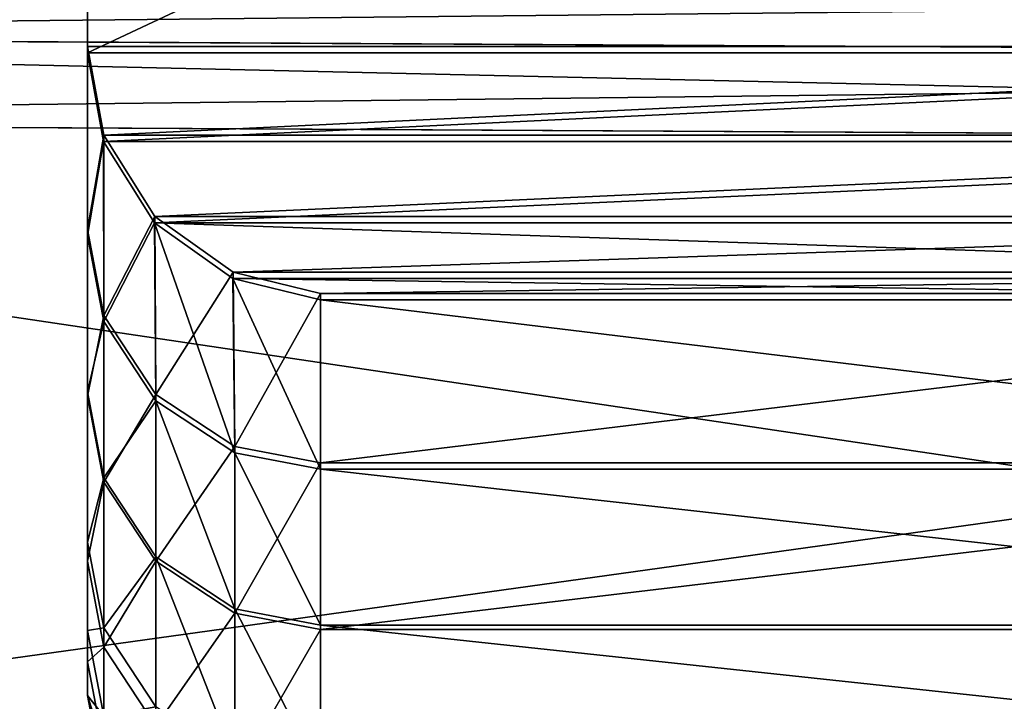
# Model space of a CAD drawing. Extents: x -0.5 to 19.9, y -0.4 to 1.1.
# Tile 39 of 111: x -0.0617 to -0.0451, y -0.3832 to -0.3717. Entities that reach past the tile are written whole.
import ezdxf

# ---------------------------------------------------------------- set-up
doc = ezdxf.new("R2010")
doc.units = 0
doc.layers.get('0').update_dxf_attribs({"color": 13, "linetype": 'CONTINUOUS'})

# ---------------------------------------------------------------- blocks, each defined once
blk = doc.blocks.new('GROUP1_1')
for p, q in [((-0.060605, -0.372231, 1.078654), (-0.060605, -0.357466, 1.077668)), ((-0.060605, -0.358, 1.729877), (-0.060605, -0.372127, 1.729244)), ((-0.060605, -0.362949, 1.12967), (-0.060605, -0.375317, 1.12967)), ((-0.060605, -0.375213, 1.677711), (-0.060605, -0.363482, 1.677711)), ((-0.060605, -0.365662, 1.620593), (-0.060605, -0.378027, 1.620593)), ((-0.060605, -0.366108, 1.181036), (-0.060605, -0.377955, 1.181036)), ((-0.060605, -0.368705, 1.239593), (-0.060605, -0.380489, 1.239593)), ((-0.060605, -0.368987, 1.544393), (-0.060605, -0.380813, 1.544393)), ((-0.060605, -0.37026, 1.315793), (-0.060605, -0.38198, 1.315793)), ((-0.060605, -0.370769, 1.468193), (-0.060605, -0.382509, 1.468193)), ((-0.060605, -0.371426, 1.391993), (-0.060605, -0.38308, 1.391993)), ((-0.084198, -0.371921, 0.62721), (-0.000019, -0.372386, 0.62721)), ((-0.084198, -0.371921, 0.908673), (-0.000019, -0.372386, 0.908673)), ((-0.000019, -0.372386, 0.658293), (-0.084198, -0.371921, 0.658293)), ((-0.000019, -0.372386, 0.939755), (-0.084198, -0.371921, 0.939755)), ((-0.060605, -0.372127, 1.729244), (-0.029162, -0.372127, 1.729244)), ((-0.060331, -0.37362, 1.728905), (-0.060605, -0.372127, 1.729244)), ((-0.060605, -0.372127, 1.729244), (-0.060605, -0.375213, 1.677711)), ((-0.029162, -0.372231, 1.078654), (-0.060605, -0.372231, 1.078654)), ((-0.060605, -0.372231, 1.078654), (-0.060332, -0.373729, 1.079025)), ((-0.060605, -0.375317, 1.12967), (-0.060605, -0.372231, 1.078654)), ((-0.084198, -0.373369, 0.908396), (-0.000019, -0.373834, 0.908396)), ((-0.000019, -0.373834, 0.940031), (-0.084198, -0.373369, 0.940031)), ((-0.000019, -0.373834, 0.626934), (-0.084198, -0.373369, 0.626934)), ((-0.084198, -0.373369, 0.658569), (-0.000019, -0.373834, 0.658569)), ((-0.060328, -0.376663, 1.677711), (-0.060331, -0.37362, 1.728905)), ((-0.060331, -0.37362, 1.728905), (-0.029435, -0.37362, 1.728905)), ((-0.059469, -0.374996, 1.727984), (-0.060331, -0.37362, 1.728905)), ((-0.060332, -0.373729, 1.079025), (-0.060328, -0.376767, 1.12967)), ((-0.029435, -0.373729, 1.079025), (-0.060332, -0.373729, 1.079025)), ((-0.060332, -0.373729, 1.079025), (-0.059473, -0.375103, 1.079972)), ((-0.059473, -0.375103, 1.079972), (-0.059452, -0.378103, 1.12967)), ((-0.059473, -0.375103, 1.079972), (-0.05815, -0.376041, 1.081349)), ((-0.058119, -0.378981, 1.12967), (-0.059473, -0.375103, 1.079972)), ((-0.030294, -0.375103, 1.079972), (-0.059473, -0.375103, 1.079972)), ((-0.059452, -0.377999, 1.677711), (-0.059469, -0.374996, 1.727984)), ((-0.058145, -0.375936, 1.726623), (-0.059469, -0.374996, 1.727984)), ((-0.059469, -0.374996, 1.727984), (-0.030298, -0.374996, 1.727984)), ((-0.060605, -0.378027, 1.620593), (-0.060605, -0.375213, 1.677711)), ((-0.060605, -0.375213, 1.677711), (-0.060328, -0.376663, 1.677711)), ((-0.060605, -0.375317, 1.12967), (-0.060605, -0.377955, 1.181036)), ((-0.060328, -0.376767, 1.12967), (-0.060605, -0.375317, 1.12967)), ((-0.058145, -0.375936, 1.726623), (-0.059452, -0.377999, 1.677711)), ((-0.058119, -0.378877, 1.677711), (-0.058145, -0.375936, 1.726623)), ((-0.056671, -0.376295, 1.72514), (-0.058145, -0.375936, 1.726623)), ((-0.058145, -0.375936, 1.726623), (-0.031622, -0.375936, 1.726623)), ((-0.05815, -0.376041, 1.081349), (-0.058119, -0.378981, 1.12967)), ((-0.05815, -0.376041, 1.081349), (-0.056671, -0.376401, 1.082845)), ((-0.056671, -0.379257, 1.12967), (-0.05815, -0.376041, 1.081349)), ((-0.031617, -0.376041, 1.081349), (-0.05815, -0.376041, 1.081349)), ((-0.056671, -0.376295, 1.72514), (-0.058119, -0.378877, 1.677711)), ((-0.033096, -0.376295, 1.72514), (-0.056671, -0.376295, 1.72514)), ((-0.056671, -0.376295, 1.72514), (-0.056671, -0.379154, 1.677711)), ((-0.056671, -0.379257, 1.12967), (-0.056671, -0.376401, 1.082845)), ((-0.056671, -0.376401, 1.082845), (-0.033096, -0.376401, 1.082845)), ((-0.060328, -0.379477, 1.620593), (-0.060328, -0.376663, 1.677711)), ((-0.060328, -0.376663, 1.677711), (-0.059452, -0.377999, 1.677711)), ((-0.060328, -0.376767, 1.12967), (-0.060328, -0.379404, 1.181036)), ((-0.059452, -0.378103, 1.12967), (-0.060328, -0.376767, 1.12967)), ((-0.060605, -0.377955, 1.181036), (-0.060605, -0.380489, 1.239593)), ((-0.060605, -0.377955, 1.181036), (-0.060328, -0.379404, 1.181036)), ((-0.060605, -0.380813, 1.544393), (-0.060605, -0.378027, 1.620593)), ((-0.060605, -0.378027, 1.620593), (-0.060328, -0.379477, 1.620593)), ((-0.059452, -0.377999, 1.677711), (-0.058119, -0.378877, 1.677711)), ((-0.059452, -0.380812, 1.620593), (-0.059452, -0.377999, 1.677711)), ((-0.058119, -0.378981, 1.12967), (-0.059452, -0.378103, 1.12967)), ((-0.059452, -0.378103, 1.12967), (-0.059452, -0.380738, 1.181036)), ((-0.058119, -0.378877, 1.677711), (-0.056671, -0.379154, 1.677711)), ((-0.058119, -0.381689, 1.620593), (-0.058119, -0.378877, 1.677711)), ((-0.056671, -0.379257, 1.12967), (-0.058119, -0.378981, 1.12967)), ((-0.058119, -0.378981, 1.12967), (-0.058119, -0.381614, 1.181036)), ((-0.056671, -0.379154, 1.677711), (-0.033096, -0.379154, 1.677711)), ((-0.056671, -0.379154, 1.677711), (-0.056671, -0.381966, 1.620593)), ((-0.033096, -0.379257, 1.12967), (-0.056671, -0.379257, 1.12967)), ((-0.056671, -0.38189, 1.181036), (-0.056671, -0.379257, 1.12967)), ((-0.060328, -0.379404, 1.181036), (-0.060328, -0.381937, 1.239593)), ((-0.060328, -0.379404, 1.181036), (-0.059452, -0.380738, 1.181036)), ((-0.060328, -0.382262, 1.544393), (-0.060328, -0.379477, 1.620593)), ((-0.060328, -0.379477, 1.620593), (-0.059452, -0.380812, 1.620593)), ((-0.060605, -0.380489, 1.239593), (-0.060605, -0.38198, 1.315793)), ((-0.060605, -0.380489, 1.239593), (-0.060328, -0.381937, 1.239593)), ((-0.059452, -0.380738, 1.181036), (-0.059452, -0.383271, 1.239593)), ((-0.059452, -0.380738, 1.181036), (-0.058119, -0.381614, 1.181036)), ((-0.060605, -0.382509, 1.468193), (-0.060605, -0.380813, 1.544393)), ((-0.060605, -0.380813, 1.544393), (-0.060328, -0.382262, 1.544393)), ((-0.059452, -0.380812, 1.620593), (-0.058119, -0.381689, 1.620593)), ((-0.059452, -0.383596, 1.544393), (-0.059452, -0.380812, 1.620593)), ((-0.058119, -0.381614, 1.181036), (-0.058119, -0.384147, 1.239593)), ((-0.058119, -0.381614, 1.181036), (-0.056671, -0.38189, 1.181036)), ((-0.058119, -0.381689, 1.620593), (-0.056671, -0.381966, 1.620593)), ((-0.058119, -0.384472, 1.544393), (-0.058119, -0.381689, 1.620593)), ((-0.060328, -0.381937, 1.239593), (-0.060328, -0.383428, 1.315793)), ((-0.060328, -0.381937, 1.239593), (-0.059452, -0.383271, 1.239593)), ((-0.056671, -0.384423, 1.239593), (-0.056671, -0.38189, 1.181036)), ((-0.056671, -0.38189, 1.181036), (-0.033096, -0.38189, 1.181036)), ((-0.056671, -0.381966, 1.620593), (-0.033096, -0.381966, 1.620593)), ((-0.056671, -0.381966, 1.620593), (-0.056671, -0.384749, 1.544393)), ((-0.060605, -0.38198, 1.315793), (-0.060605, -0.38308, 1.391993)), ((-0.060605, -0.38198, 1.315793), (-0.060328, -0.383428, 1.315793)), ((-0.060328, -0.383957, 1.468193), (-0.060328, -0.382262, 1.544393)), ((-0.060328, -0.382262, 1.544393), (-0.059452, -0.383596, 1.544393)), ((-0.060605, -0.38308, 1.391993), (-0.060605, -0.382509, 1.468193)), ((-0.060605, -0.382509, 1.468193), (-0.060328, -0.383957, 1.468193)), ((-0.060605, -0.38308, 1.391993), (-0.060328, -0.384529, 1.391993))]:
    blk.add_line(p, q)
at = {"color": 7}
mesh = blk.add_polyface(dxfattribs=at)
corners = [(-0.029162, -0.357466, 1.077668), (-0.060605, -0.372231, 1.078654), (-0.060605, -0.357466, 1.077668), (-0.029162, -0.372231, 1.078654)]
mesh.append_faces([[corners[k] for k in face] for face in [(0, 1, 2), (1, 0, 3)]], dxfattribs={"vtx0": -1, "color": 7})
mesh = blk.add_polyface(dxfattribs=at)
corners = [(-0.060605, -0.362949, 1.12967), (-0.060605, -0.372231, 1.078654), (-0.060605, -0.375317, 1.12967), (-0.060605, -0.357466, 1.077668), (-0.060605, -0.359009, 1.12967)]
mesh.append_faces([[corners[k] for k in face] for face in [(0, 1, 2), (3, 0, 4)]], dxfattribs={"vtx0": -1, "color": 7})
mesh.append_faces([[corners[k] for k in face] for face in [(1, 0, 3)]], dxfattribs={"vtx0": -1, "vtx1": -1, "color": 7})
mesh = blk.add_polyface(dxfattribs=at)
corners = [(-0.029162, -0.372127, 1.729244), (-0.060605, -0.358, 1.729877), (-0.060605, -0.372127, 1.729244), (-0.029162, -0.358, 1.729877)]
mesh.append_faces([[corners[k] for k in face] for face in [(0, 1, 2), (1, 0, 3)]], dxfattribs={"vtx0": -1, "color": 7})
mesh = blk.add_polyface(dxfattribs=at)
corners = [(-0.060605, -0.372127, 1.729244), (-0.060605, -0.363482, 1.677711), (-0.060605, -0.375213, 1.677711), (-0.060605, -0.358, 1.729877), (-0.060605, -0.359543, 1.677711)]
mesh.append_faces([[corners[k] for k in face] for face in [(0, 1, 2), (1, 3, 4)]], dxfattribs={"vtx0": -1, "color": 7})
mesh.append_faces([[corners[k] for k in face] for face in [(1, 0, 3)]], dxfattribs={"vtx0": -1, "vtx2": -1, "color": 7})
mesh = blk.add_polyface(dxfattribs=at)
corners = [(-0.060605, -0.366108, 1.181036), (-0.060605, -0.375317, 1.12967), (-0.060605, -0.377955, 1.181036), (-0.060605, -0.362949, 1.12967)]
mesh.append_faces([[corners[k] for k in face] for face in [(0, 1, 2), (1, 0, 3)]], dxfattribs={"vtx0": -1, "color": 7})
mesh = blk.add_polyface(dxfattribs=at)
corners = [(-0.060605, -0.375213, 1.677711), (-0.060605, -0.365662, 1.620593), (-0.060605, -0.378027, 1.620593), (-0.060605, -0.363482, 1.677711)]
mesh.append_faces([[corners[k] for k in face] for face in [(0, 1, 2), (1, 0, 3)]], dxfattribs={"vtx0": -1, "color": 7})
mesh = blk.add_polyface(dxfattribs=at)
corners = [(-0.060605, -0.378027, 1.620593), (-0.060605, -0.368987, 1.544393), (-0.060605, -0.380813, 1.544393), (-0.060605, -0.365662, 1.620593)]
mesh.append_faces([[corners[k] for k in face] for face in [(0, 1, 2), (1, 0, 3)]], dxfattribs={"vtx0": -1, "color": 7})
mesh = blk.add_polyface(dxfattribs=at)
corners = [(-0.060605, -0.368705, 1.239593), (-0.060605, -0.377955, 1.181036), (-0.060605, -0.380489, 1.239593), (-0.060605, -0.366108, 1.181036)]
mesh.append_faces([[corners[k] for k in face] for face in [(0, 1, 2), (1, 0, 3)]], dxfattribs={"vtx0": -1, "color": 7})
mesh = blk.add_polyface(dxfattribs=at)
corners = [(-0.060605, -0.37026, 1.315793), (-0.060605, -0.380489, 1.239593), (-0.060605, -0.38198, 1.315793), (-0.060605, -0.368705, 1.239593)]
mesh.append_faces([[corners[k] for k in face] for face in [(0, 1, 2), (1, 0, 3)]], dxfattribs={"vtx0": -1, "color": 7})
mesh = blk.add_polyface(dxfattribs=at)
corners = [(-0.060605, -0.380813, 1.544393), (-0.060605, -0.370769, 1.468193), (-0.060605, -0.382509, 1.468193), (-0.060605, -0.368987, 1.544393)]
mesh.append_faces([[corners[k] for k in face] for face in [(0, 1, 2), (1, 0, 3)]], dxfattribs={"vtx0": -1, "color": 7})
mesh = blk.add_polyface(dxfattribs=at)
corners = [(-0.060605, -0.371426, 1.391993), (-0.060605, -0.38198, 1.315793), (-0.060605, -0.38308, 1.391993), (-0.060605, -0.37026, 1.315793)]
mesh.append_faces([[corners[k] for k in face] for face in [(0, 1, 2), (1, 0, 3)]], dxfattribs={"vtx0": -1, "color": 7})
mesh = blk.add_polyface(dxfattribs=at)
corners = [(-0.000019, -0.371052, 0.628086), (-0.084198, -0.371921, 0.62721), (-0.084198, -0.370587, 0.628086), (-0.000019, -0.372386, 0.62721)]
mesh.append_faces([[corners[k] for k in face] for face in [(0, 1, 2), (1, 0, 3)]], dxfattribs={"vtx0": -1, "color": 7})
mesh = blk.add_polyface(dxfattribs=at)
corners = [(-0.000019, -0.371052, 0.909549), (-0.084198, -0.371921, 0.908673), (-0.084198, -0.370587, 0.909549), (-0.000019, -0.372386, 0.908673)]
mesh.append_faces([[corners[k] for k in face] for face in [(0, 1, 2), (1, 0, 3)]], dxfattribs={"vtx0": -1, "color": 7})
mesh = blk.add_polyface(dxfattribs=at)
corners = [(-0.000019, -0.372386, 0.939755), (-0.084198, -0.370587, 0.938879), (-0.084198, -0.371921, 0.939755), (-0.000019, -0.371052, 0.938879)]
mesh.append_faces([[corners[k] for k in face] for face in [(0, 1, 2), (1, 0, 3)]], dxfattribs={"vtx0": -1, "color": 7})
mesh = blk.add_polyface(dxfattribs=at)
corners = [(-0.000019, -0.372386, 0.658293), (-0.084198, -0.370587, 0.657417), (-0.084198, -0.371921, 0.658293), (-0.000019, -0.371052, 0.657417)]
mesh.append_faces([[corners[k] for k in face] for face in [(0, 1, 2), (1, 0, 3)]], dxfattribs={"vtx0": -1, "color": 7})
mesh = blk.add_polyface(dxfattribs=at)
corners = [(-0.060605, -0.382509, 1.468193), (-0.060605, -0.371426, 1.391993), (-0.060605, -0.38308, 1.391993), (-0.060605, -0.370769, 1.468193)]
mesh.append_faces([[corners[k] for k in face] for face in [(0, 1, 2), (1, 0, 3)]], dxfattribs={"vtx0": -1, "color": 7})
mesh = blk.add_polyface(dxfattribs=at)
corners = [(-0.000019, -0.372386, 0.62721), (-0.084198, -0.373369, 0.626934), (-0.084198, -0.371921, 0.62721), (-0.000019, -0.373834, 0.626934)]
mesh.append_faces([[corners[k] for k in face] for face in [(0, 1, 2), (1, 0, 3)]], dxfattribs={"vtx0": -1, "color": 7})
mesh = blk.add_polyface(dxfattribs=at)
corners = [(-0.000019, -0.372386, 0.908673), (-0.084198, -0.373369, 0.908396), (-0.084198, -0.371921, 0.908673), (-0.000019, -0.373834, 0.908396)]
mesh.append_faces([[corners[k] for k in face] for face in [(0, 1, 2), (1, 0, 3)]], dxfattribs={"vtx0": -1, "color": 7})
mesh = blk.add_polyface(dxfattribs=at)
corners = [(-0.000019, -0.373834, 0.658569), (-0.084198, -0.371921, 0.658293), (-0.084198, -0.373369, 0.658569), (-0.000019, -0.372386, 0.658293)]
mesh.append_faces([[corners[k] for k in face] for face in [(0, 1, 2), (1, 0, 3)]], dxfattribs={"vtx0": -1, "color": 7})
mesh = blk.add_polyface(dxfattribs=at)
corners = [(-0.000019, -0.373834, 0.940031), (-0.084198, -0.371921, 0.939755), (-0.084198, -0.373369, 0.940031), (-0.000019, -0.372386, 0.939755)]
mesh.append_faces([[corners[k] for k in face] for face in [(0, 1, 2), (1, 0, 3)]], dxfattribs={"vtx0": -1, "color": 7})
mesh = blk.add_polyface(dxfattribs=at)
corners = [(-0.060331, -0.37362, 1.728905), (-0.060605, -0.375213, 1.677711), (-0.060328, -0.376663, 1.677711), (-0.060605, -0.372127, 1.729244)]
mesh.append_faces([[corners[k] for k in face] for face in [(0, 1, 2), (1, 0, 3)]], dxfattribs={"vtx0": -1, "color": 7})
mesh = blk.add_polyface(dxfattribs=at)
corners = [(-0.060331, -0.37362, 1.728905), (-0.029162, -0.372127, 1.729244), (-0.060605, -0.372127, 1.729244), (-0.029435, -0.37362, 1.728905)]
mesh.append_faces([[corners[k] for k in face] for face in [(0, 1, 2), (1, 0, 3)]], dxfattribs={"vtx0": -1, "color": 7})
mesh = blk.add_polyface(dxfattribs=at)
corners = [(-0.060605, -0.375317, 1.12967), (-0.060332, -0.373729, 1.079025), (-0.060328, -0.376767, 1.12967), (-0.060605, -0.372231, 1.078654)]
mesh.append_faces([[corners[k] for k in face] for face in [(0, 1, 2), (1, 0, 3)]], dxfattribs={"vtx0": -1, "color": 7})
mesh = blk.add_polyface(dxfattribs=at)
corners = [(-0.029162, -0.372231, 1.078654), (-0.060332, -0.373729, 1.079025), (-0.060605, -0.372231, 1.078654), (-0.029435, -0.373729, 1.079025)]
mesh.append_faces([[corners[k] for k in face] for face in [(0, 1, 2), (1, 0, 3)]], dxfattribs={"vtx0": -1, "color": 7})
mesh = blk.add_polyface(dxfattribs=at)
corners = [(-0.000019, -0.373834, 0.908396), (-0.084198, -0.385558, 0.908396), (-0.084198, -0.373369, 0.908396), (-0.000019, -0.385884, 0.908396)]
mesh.append_faces([[corners[k] for k in face] for face in [(0, 1, 2), (1, 0, 3)]], dxfattribs={"vtx0": -1, "color": 7})
mesh = blk.add_polyface(dxfattribs=at)
corners = [(-0.000019, -0.385884, 0.940031), (-0.084198, -0.373369, 0.940031), (-0.084198, -0.385558, 0.940031), (-0.000019, -0.373834, 0.940031)]
mesh.append_faces([[corners[k] for k in face] for face in [(0, 1, 2), (1, 0, 3)]], dxfattribs={"vtx0": -1, "color": 7})
mesh = blk.add_polyface(dxfattribs=at)
corners = [(-0.000019, -0.373834, 0.626934), (-0.084198, -0.385558, 0.626934), (-0.084198, -0.373369, 0.626934), (-0.000019, -0.385884, 0.626934)]
mesh.append_faces([[corners[k] for k in face] for face in [(0, 1, 2), (1, 0, 3)]], dxfattribs={"vtx0": -1, "color": 7})
mesh = blk.add_polyface(dxfattribs=at)
corners = [(-0.000019, -0.385884, 0.658569), (-0.084198, -0.373369, 0.658569), (-0.084198, -0.385558, 0.658569), (-0.000019, -0.373834, 0.658569)]
mesh.append_faces([[corners[k] for k in face] for face in [(0, 1, 2), (1, 0, 3)]], dxfattribs={"vtx0": -1, "color": 7})
mesh = blk.add_polyface(dxfattribs=at)
corners = [(-0.059469, -0.374996, 1.727984), (-0.060328, -0.376663, 1.677711), (-0.059452, -0.377999, 1.677711), (-0.060331, -0.37362, 1.728905)]
mesh.append_faces([[corners[k] for k in face] for face in [(0, 1, 2), (1, 0, 3)]], dxfattribs={"vtx0": -1, "color": 7})
mesh = blk.add_polyface(dxfattribs=at)
corners = [(-0.059469, -0.374996, 1.727984), (-0.029435, -0.37362, 1.728905), (-0.060331, -0.37362, 1.728905), (-0.030298, -0.374996, 1.727984)]
mesh.append_faces([[corners[k] for k in face] for face in [(0, 1, 2), (1, 0, 3)]], dxfattribs={"vtx0": -1, "color": 7})
mesh = blk.add_polyface(dxfattribs=at)
corners = [(-0.060328, -0.376767, 1.12967), (-0.059473, -0.375103, 1.079972), (-0.059452, -0.378103, 1.12967), (-0.060332, -0.373729, 1.079025)]
mesh.append_faces([[corners[k] for k in face] for face in [(0, 1, 2), (1, 0, 3)]], dxfattribs={"vtx0": -1, "color": 7})
mesh = blk.add_polyface(dxfattribs=at)
corners = [(-0.029435, -0.373729, 1.079025), (-0.059473, -0.375103, 1.079972), (-0.060332, -0.373729, 1.079025), (-0.030294, -0.375103, 1.079972)]
mesh.append_faces([[corners[k] for k in face] for face in [(0, 1, 2), (1, 0, 3)]], dxfattribs={"vtx0": -1, "color": 7})
mesh = blk.add_polyface(dxfattribs=at)
corners = [(-0.058119, -0.378981, 1.12967), (-0.059473, -0.375103, 1.079972), (-0.05815, -0.376041, 1.081349)]
mesh.append_faces([[corners[k] for k in face] for face in [(0, 1, 2)]], dxfattribs={"color": 7})
mesh = blk.add_polyface(dxfattribs=at)
corners = [(-0.059452, -0.378103, 1.12967), (-0.059473, -0.375103, 1.079972), (-0.058119, -0.378981, 1.12967)]
mesh.append_faces([[corners[k] for k in face] for face in [(0, 1, 2)]], dxfattribs={"color": 7})
mesh = blk.add_polyface(dxfattribs=at)
corners = [(-0.031617, -0.376041, 1.081349), (-0.059473, -0.375103, 1.079972), (-0.030294, -0.375103, 1.079972), (-0.05815, -0.376041, 1.081349)]
mesh.append_faces([[corners[k] for k in face] for face in [(0, 1, 2), (1, 0, 3)]], dxfattribs={"vtx0": -1, "color": 7})
mesh = blk.add_polyface(dxfattribs=at)
corners = [(-0.059469, -0.374996, 1.727984), (-0.059452, -0.377999, 1.677711), (-0.058145, -0.375936, 1.726623)]
mesh.append_faces([[corners[k] for k in face] for face in [(0, 1, 2)]], dxfattribs={"color": 7})
mesh = blk.add_polyface(dxfattribs=at)
corners = [(-0.030298, -0.374996, 1.727984), (-0.058145, -0.375936, 1.726623), (-0.031622, -0.375936, 1.726623), (-0.059469, -0.374996, 1.727984)]
mesh.append_faces([[corners[k] for k in face] for face in [(0, 1, 2), (1, 0, 3)]], dxfattribs={"vtx0": -1, "color": 7})
mesh = blk.add_polyface(dxfattribs=at)
corners = [(-0.060328, -0.376663, 1.677711), (-0.060605, -0.378027, 1.620593), (-0.060328, -0.379477, 1.620593), (-0.060605, -0.375213, 1.677711)]
mesh.append_faces([[corners[k] for k in face] for face in [(0, 1, 2), (1, 0, 3)]], dxfattribs={"vtx0": -1, "color": 7})
mesh = blk.add_polyface(dxfattribs=at)
corners = [(-0.060605, -0.377955, 1.181036), (-0.060328, -0.376767, 1.12967), (-0.060328, -0.379404, 1.181036), (-0.060605, -0.375317, 1.12967)]
mesh.append_faces([[corners[k] for k in face] for face in [(0, 1, 2), (1, 0, 3)]], dxfattribs={"vtx0": -1, "color": 7})
mesh = blk.add_polyface(dxfattribs=at)
corners = [(-0.058145, -0.375936, 1.726623), (-0.059452, -0.377999, 1.677711), (-0.058119, -0.378877, 1.677711)]
mesh.append_faces([[corners[k] for k in face] for face in [(0, 1, 2)]], dxfattribs={"color": 7})
mesh = blk.add_polyface(dxfattribs=at)
corners = [(-0.058145, -0.375936, 1.726623), (-0.058119, -0.378877, 1.677711), (-0.056671, -0.376295, 1.72514)]
mesh.append_faces([[corners[k] for k in face] for face in [(0, 1, 2)]], dxfattribs={"color": 7})
mesh = blk.add_polyface(dxfattribs=at)
corners = [(-0.031622, -0.375936, 1.726623), (-0.056671, -0.376295, 1.72514), (-0.033096, -0.376295, 1.72514), (-0.058145, -0.375936, 1.726623)]
mesh.append_faces([[corners[k] for k in face] for face in [(0, 1, 2), (1, 0, 3)]], dxfattribs={"vtx0": -1, "color": 7})
mesh = blk.add_polyface(dxfattribs=at)
corners = [(-0.056671, -0.379257, 1.12967), (-0.05815, -0.376041, 1.081349), (-0.056671, -0.376401, 1.082845)]
mesh.append_faces([[corners[k] for k in face] for face in [(0, 1, 2)]], dxfattribs={"color": 7})
mesh = blk.add_polyface(dxfattribs=at)
corners = [(-0.058119, -0.378981, 1.12967), (-0.05815, -0.376041, 1.081349), (-0.056671, -0.379257, 1.12967)]
mesh.append_faces([[corners[k] for k in face] for face in [(0, 1, 2)]], dxfattribs={"color": 7})
mesh = blk.add_polyface(dxfattribs=at)
corners = [(-0.033096, -0.376401, 1.082845), (-0.05815, -0.376041, 1.081349), (-0.031617, -0.376041, 1.081349), (-0.056671, -0.376401, 1.082845)]
mesh.append_faces([[corners[k] for k in face] for face in [(0, 1, 2), (1, 0, 3)]], dxfattribs={"vtx0": -1, "color": 7})
mesh = blk.add_polyface(dxfattribs=at)
corners = [(-0.056671, -0.376295, 1.72514), (-0.058119, -0.378877, 1.677711), (-0.056671, -0.379154, 1.677711)]
mesh.append_faces([[corners[k] for k in face] for face in [(0, 1, 2)]], dxfattribs={"color": 7})
mesh = blk.add_polyface(dxfattribs=at)
corners = [(-0.033096, -0.376295, 1.72514), (-0.056671, -0.379154, 1.677711), (-0.033096, -0.379154, 1.677711), (-0.056671, -0.376295, 1.72514)]
mesh.append_faces([[corners[k] for k in face] for face in [(0, 1, 2), (1, 0, 3)]], dxfattribs={"vtx0": -1, "color": 7})
mesh = blk.add_polyface(dxfattribs=at)
corners = [(-0.033096, -0.379257, 1.12967), (-0.056671, -0.376401, 1.082845), (-0.033096, -0.376401, 1.082845), (-0.056671, -0.379257, 1.12967)]
mesh.append_faces([[corners[k] for k in face] for face in [(0, 1, 2), (1, 0, 3)]], dxfattribs={"vtx0": -1, "color": 7})
mesh = blk.add_polyface(dxfattribs=at)
corners = [(-0.059452, -0.377999, 1.677711), (-0.060328, -0.379477, 1.620593), (-0.059452, -0.380812, 1.620593), (-0.060328, -0.376663, 1.677711)]
mesh.append_faces([[corners[k] for k in face] for face in [(0, 1, 2), (1, 0, 3)]], dxfattribs={"vtx0": -1, "color": 7})
mesh = blk.add_polyface(dxfattribs=at)
corners = [(-0.060328, -0.379404, 1.181036), (-0.059452, -0.378103, 1.12967), (-0.059452, -0.380738, 1.181036), (-0.060328, -0.376767, 1.12967)]
mesh.append_faces([[corners[k] for k in face] for face in [(0, 1, 2), (1, 0, 3)]], dxfattribs={"vtx0": -1, "color": 7})
mesh = blk.add_polyface(dxfattribs=at)
corners = [(-0.060605, -0.380489, 1.239593), (-0.060328, -0.379404, 1.181036), (-0.060328, -0.381937, 1.239593), (-0.060605, -0.377955, 1.181036)]
mesh.append_faces([[corners[k] for k in face] for face in [(0, 1, 2), (1, 0, 3)]], dxfattribs={"vtx0": -1, "color": 7})
mesh = blk.add_polyface(dxfattribs=at)
corners = [(-0.060328, -0.379477, 1.620593), (-0.060605, -0.380813, 1.544393), (-0.060328, -0.382262, 1.544393), (-0.060605, -0.378027, 1.620593)]
mesh.append_faces([[corners[k] for k in face] for face in [(0, 1, 2), (1, 0, 3)]], dxfattribs={"vtx0": -1, "color": 7})
mesh = blk.add_polyface(dxfattribs=at)
corners = [(-0.058119, -0.378877, 1.677711), (-0.059452, -0.380812, 1.620593), (-0.058119, -0.381689, 1.620593), (-0.059452, -0.377999, 1.677711)]
mesh.append_faces([[corners[k] for k in face] for face in [(0, 1, 2), (1, 0, 3)]], dxfattribs={"vtx0": -1, "color": 7})
mesh = blk.add_polyface(dxfattribs=at)
corners = [(-0.058119, -0.381614, 1.181036), (-0.059452, -0.378103, 1.12967), (-0.058119, -0.378981, 1.12967), (-0.059452, -0.380738, 1.181036)]
mesh.append_faces([[corners[k] for k in face] for face in [(0, 1, 2), (1, 0, 3)]], dxfattribs={"vtx0": -1, "color": 7})
mesh = blk.add_polyface(dxfattribs=at)
corners = [(-0.056671, -0.379154, 1.677711), (-0.058119, -0.381689, 1.620593), (-0.056671, -0.381966, 1.620593), (-0.058119, -0.378877, 1.677711)]
mesh.append_faces([[corners[k] for k in face] for face in [(0, 1, 2), (1, 0, 3)]], dxfattribs={"vtx0": -1, "color": 7})
mesh = blk.add_polyface(dxfattribs=at)
corners = [(-0.056671, -0.38189, 1.181036), (-0.058119, -0.378981, 1.12967), (-0.056671, -0.379257, 1.12967), (-0.058119, -0.381614, 1.181036)]
mesh.append_faces([[corners[k] for k in face] for face in [(0, 1, 2), (1, 0, 3)]], dxfattribs={"vtx0": -1, "color": 7})
mesh = blk.add_polyface(dxfattribs=at)
corners = [(-0.033096, -0.379154, 1.677711), (-0.056671, -0.381966, 1.620593), (-0.033096, -0.381966, 1.620593), (-0.056671, -0.379154, 1.677711)]
mesh.append_faces([[corners[k] for k in face] for face in [(0, 1, 2), (1, 0, 3)]], dxfattribs={"vtx0": -1, "color": 7})
mesh = blk.add_polyface(dxfattribs=at)
corners = [(-0.033096, -0.38189, 1.181036), (-0.056671, -0.379257, 1.12967), (-0.033096, -0.379257, 1.12967), (-0.056671, -0.38189, 1.181036)]
mesh.append_faces([[corners[k] for k in face] for face in [(0, 1, 2), (1, 0, 3)]], dxfattribs={"vtx0": -1, "color": 7})
mesh = blk.add_polyface(dxfattribs=at)
corners = [(-0.060328, -0.381937, 1.239593), (-0.059452, -0.380738, 1.181036), (-0.059452, -0.383271, 1.239593), (-0.060328, -0.379404, 1.181036)]
mesh.append_faces([[corners[k] for k in face] for face in [(0, 1, 2), (1, 0, 3)]], dxfattribs={"vtx0": -1, "color": 7})
mesh = blk.add_polyface(dxfattribs=at)
corners = [(-0.059452, -0.380812, 1.620593), (-0.060328, -0.382262, 1.544393), (-0.059452, -0.383596, 1.544393), (-0.060328, -0.379477, 1.620593)]
mesh.append_faces([[corners[k] for k in face] for face in [(0, 1, 2), (1, 0, 3)]], dxfattribs={"vtx0": -1, "color": 7})
mesh = blk.add_polyface(dxfattribs=at)
corners = [(-0.060605, -0.38198, 1.315793), (-0.060328, -0.381937, 1.239593), (-0.060328, -0.383428, 1.315793), (-0.060605, -0.380489, 1.239593)]
mesh.append_faces([[corners[k] for k in face] for face in [(0, 1, 2), (1, 0, 3)]], dxfattribs={"vtx0": -1, "color": 7})
mesh = blk.add_polyface(dxfattribs=at)
corners = [(-0.058119, -0.384147, 1.239593), (-0.059452, -0.380738, 1.181036), (-0.058119, -0.381614, 1.181036), (-0.059452, -0.383271, 1.239593)]
mesh.append_faces([[corners[k] for k in face] for face in [(0, 1, 2), (1, 0, 3)]], dxfattribs={"vtx0": -1, "color": 7})
mesh = blk.add_polyface(dxfattribs=at)
corners = [(-0.060328, -0.382262, 1.544393), (-0.060605, -0.382509, 1.468193), (-0.060328, -0.383957, 1.468193), (-0.060605, -0.380813, 1.544393)]
mesh.append_faces([[corners[k] for k in face] for face in [(0, 1, 2), (1, 0, 3)]], dxfattribs={"vtx0": -1, "color": 7})
mesh = blk.add_polyface(dxfattribs=at)
corners = [(-0.058119, -0.381689, 1.620593), (-0.059452, -0.383596, 1.544393), (-0.058119, -0.384472, 1.544393), (-0.059452, -0.380812, 1.620593)]
mesh.append_faces([[corners[k] for k in face] for face in [(0, 1, 2), (1, 0, 3)]], dxfattribs={"vtx0": -1, "color": 7})
mesh = blk.add_polyface(dxfattribs=at)
corners = [(-0.056671, -0.384423, 1.239593), (-0.058119, -0.381614, 1.181036), (-0.056671, -0.38189, 1.181036), (-0.058119, -0.384147, 1.239593)]
mesh.append_faces([[corners[k] for k in face] for face in [(0, 1, 2), (1, 0, 3)]], dxfattribs={"vtx0": -1, "color": 7})
mesh = blk.add_polyface(dxfattribs=at)
corners = [(-0.056671, -0.381966, 1.620593), (-0.058119, -0.384472, 1.544393), (-0.056671, -0.384749, 1.544393), (-0.058119, -0.381689, 1.620593)]
mesh.append_faces([[corners[k] for k in face] for face in [(0, 1, 2), (1, 0, 3)]], dxfattribs={"vtx0": -1, "color": 7})
mesh = blk.add_polyface(dxfattribs=at)
corners = [(-0.060328, -0.383428, 1.315793), (-0.059452, -0.383271, 1.239593), (-0.059452, -0.384761, 1.315793), (-0.060328, -0.381937, 1.239593)]
mesh.append_faces([[corners[k] for k in face] for face in [(0, 1, 2), (1, 0, 3)]], dxfattribs={"vtx0": -1, "color": 7})
mesh = blk.add_polyface(dxfattribs=at)
corners = [(-0.033096, -0.384423, 1.239593), (-0.056671, -0.38189, 1.181036), (-0.033096, -0.38189, 1.181036), (-0.056671, -0.384423, 1.239593)]
mesh.append_faces([[corners[k] for k in face] for face in [(0, 1, 2), (1, 0, 3)]], dxfattribs={"vtx0": -1, "color": 7})
mesh = blk.add_polyface(dxfattribs=at)
corners = [(-0.033096, -0.381966, 1.620593), (-0.056671, -0.384749, 1.544393), (-0.033096, -0.384749, 1.544393), (-0.056671, -0.381966, 1.620593)]
mesh.append_faces([[corners[k] for k in face] for face in [(0, 1, 2), (1, 0, 3)]], dxfattribs={"vtx0": -1, "color": 7})
mesh = blk.add_polyface(dxfattribs=at)
corners = [(-0.060605, -0.38308, 1.391993), (-0.060328, -0.383428, 1.315793), (-0.060328, -0.384529, 1.391993), (-0.060605, -0.38198, 1.315793)]
mesh.append_faces([[corners[k] for k in face] for face in [(0, 1, 2), (1, 0, 3)]], dxfattribs={"vtx0": -1, "color": 7})
mesh = blk.add_polyface(dxfattribs=at)
corners = [(-0.059452, -0.383596, 1.544393), (-0.060328, -0.383957, 1.468193), (-0.059452, -0.385291, 1.468193), (-0.060328, -0.382262, 1.544393)]
mesh.append_faces([[corners[k] for k in face] for face in [(0, 1, 2), (1, 0, 3)]], dxfattribs={"vtx0": -1, "color": 7})
mesh = blk.add_polyface(dxfattribs=at)
corners = [(-0.060328, -0.383957, 1.468193), (-0.060605, -0.38308, 1.391993), (-0.060328, -0.384529, 1.391993), (-0.060605, -0.382509, 1.468193)]
mesh.append_faces([[corners[k] for k in face] for face in [(0, 1, 2), (1, 0, 3)]], dxfattribs={"vtx0": -1, "color": 7})
blk = doc.blocks.new('GROUP0_1')
at = {"color": 7}
blk.add_blockref('GROUP1_1', (0, 0), dxfattribs=at)

msp = doc.modelspace()

# ---------------------------------------------------------------- block references
at = {"color": 7}
msp.add_blockref('GROUP0_1', (0, 0), dxfattribs=at)

doc.saveas('drawing.dxf')
